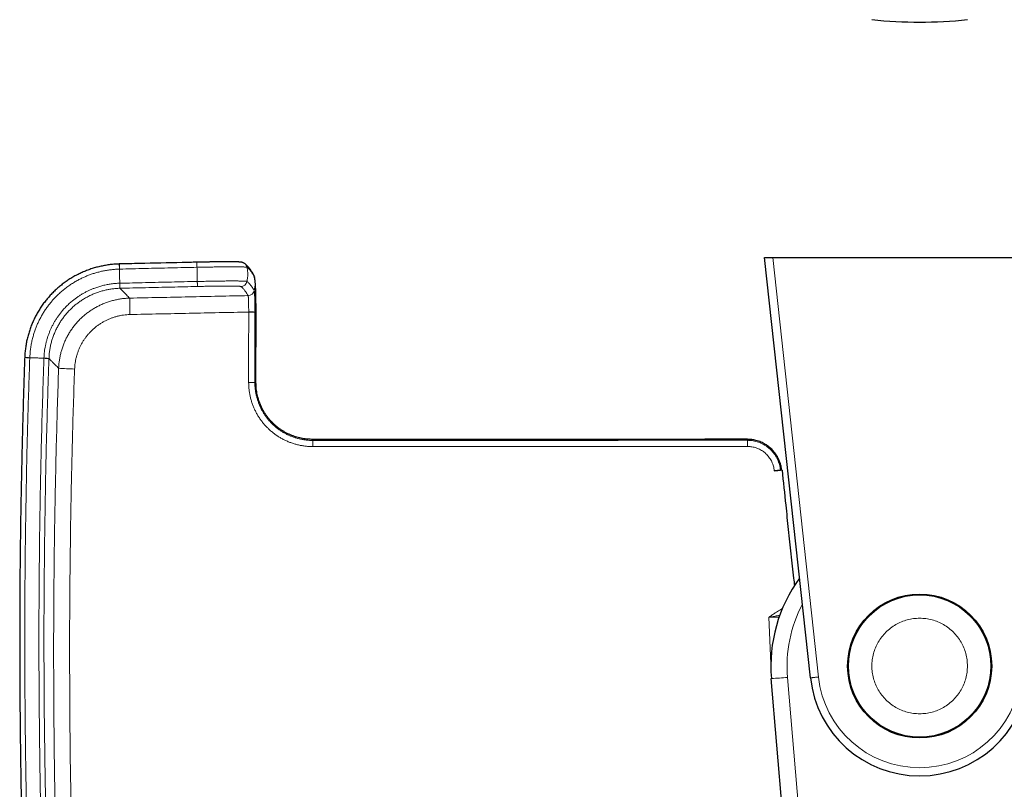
# Model space of a CAD drawing. Header units: millimetres. Extents: x 8 to 984, y 12 to 973.
# Tile 5 of 256: x 267 to 389, y 114 to 209. Entities that reach past the tile are written whole.
import ezdxf

# ---------------------------------------------------------------- set-up
doc = ezdxf.new("R2010")
doc.units = ezdxf.units.MM

msp = doc.modelspace()

# ---------------------------------------------------------------- linework, layer by layer
at = {"color": 7, "linetype": 'Continuous', "lineweight": 30}
for p, q in [((364.77, 128.07), (359.1, 180.06)), ((359.1, 180.06), (360.11, 180.06)), ((360.11, 180.06), (396.43, 180.06)), ((279.4, 179.24), (279.39, 179.24)), ((296, 177.89), (296, 177.9)), ((296.09, 177.64), (296.08, 177.65)), ((296.09, 177.64), (296.09, 177.63)), ((296.27, 164.57), (296.28, 173.29)), ((267.7, 167.67), (267.7, 167.66)), ((360.31, 153.66), (360.73, 153.7)), ((360.73, 153.7), (360.75, 153.7)), ((362.9, 93.2), (359.94, 127.99))]:
    msp.add_line(p, q, dxfattribs=at)
at = {"color": 252, "linetype": 'Continuous', "lineweight": 0}
for p, q in [((360.11, 180.06), (365.77, 128.18)), ((294.63, 178.87), (294.63, 178.87)), ((279.46, 176.24), (279.47, 176.24)), ((295.3, 175.33), (295.3, 175.33)), ((295.38, 173.31), (295.38, 173.3)), ((270.7, 167.56), (270.7, 167.57)), ((360.31, 153.69), (360.31, 153.66)), ((359.64, 135.57), (359.89, 129.85)), ((361.94, 128.13), (364.89, 93.35))]:
    msp.add_line(p, q, dxfattribs=at)
at = {"color": 252, "linetype": 'Continuous', "lineweight": 0, "flags": 128}
for points in [[(279.4, 178.61), (279.4, 178.68), (279.4, 178.76), (279.4, 178.83), (279.4, 178.89), (279.4, 178.96), (279.39, 179.01), (279.39, 179.06), (279.39, 179.11), (279.39, 179.15), (279.39, 179.18), (279.39, 179.21), (279.39, 179.22), (279.39, 179.23), (279.39, 179.24)], [(279.41, 178.61), (279.41, 178.68), (279.41, 178.76), (279.41, 178.83), (279.41, 178.89), (279.41, 178.96), (279.4, 179.01), (279.4, 179.07), (279.4, 179.11), (279.4, 179.15), (279.4, 179.18), (279.4, 179.21), (279.4, 179.22), (279.4, 179.23), (279.4, 179.24)], [(288.98, 178.83), (288.98, 178.9), (288.98, 178.98), (288.98, 179.05), (288.98, 179.11), (288.98, 179.18), (288.97, 179.23), (288.97, 179.29), (288.97, 179.33), (288.97, 179.37), (288.97, 179.4), (288.97, 179.43), (288.97, 179.44), (288.97, 179.45), (288.97, 179.46)], [(279.46, 176.24), (279.46, 176.24), (279.46, 176.26), (279.46, 176.28), (279.46, 176.31), (279.46, 176.35), (279.46, 176.39), (279.46, 176.44), (279.46, 176.5), (279.45, 176.56), (279.45, 176.63), (279.45, 176.7), (279.45, 176.78), (279.45, 176.86)], [(279.47, 176.24), (279.47, 176.24), (279.47, 176.26), (279.47, 176.28), (279.47, 176.31), (279.47, 176.35), (279.47, 176.39), (279.47, 176.44), (279.47, 176.5), (279.46, 176.56), (279.46, 176.63), (279.46, 176.7), (279.46, 176.78), (279.46, 176.86)], [(289.03, 176.46), (289.03, 176.46), (289.03, 176.48), (289.03, 176.5), (289.03, 176.53), (289.03, 176.57), (289.03, 176.61), (289.03, 176.66), (289.03, 176.72), (289.03, 176.78), (289.03, 176.85), (289.02, 176.92), (289.02, 177), (289.02, 177.08)], [(268.33, 167.65), (268.25, 167.65), (268.18, 167.66), (268.11, 167.66), (268.04, 167.66), (267.98, 167.66), (267.92, 167.67), (267.87, 167.67), (267.82, 167.67), (267.79, 167.67), (267.75, 167.67), (267.73, 167.67), (267.71, 167.67), (267.7, 167.67), (267.7, 167.67)], [(268.33, 167.64), (268.25, 167.64), (268.18, 167.65), (268.11, 167.65), (268.04, 167.65), (267.98, 167.65), (267.92, 167.66), (267.87, 167.66), (267.82, 167.66), (267.79, 167.66), (267.75, 167.66), (267.73, 167.66), (267.71, 167.66), (267.7, 167.66), (267.7, 167.66)], [(270.7, 167.56), (270.69, 167.56), (270.68, 167.56), (270.65, 167.56), (270.62, 167.56), (270.59, 167.56), (270.54, 167.56), (270.49, 167.56), (270.43, 167.57), (270.37, 167.57), (270.3, 167.57), (270.23, 167.57), (270.15, 167.58), (270.07, 167.58)], [(270.7, 167.57), (270.69, 167.57), (270.68, 167.57), (270.66, 167.57), (270.63, 167.57), (270.59, 167.57), (270.54, 167.57), (270.49, 167.57), (270.43, 167.58), (270.37, 167.58), (270.3, 167.58), (270.23, 167.58), (270.15, 167.59), (270.08, 167.59)], [(365.77, 128.18), (365.68, 128.17), (365.59, 128.16), (365.5, 128.15), (365.41, 128.14), (365.33, 128.13), (365.25, 128.12), (365.17, 128.11), (365.1, 128.1), (365.03, 128.1), (364.98, 128.09), (364.92, 128.09), (364.88, 128.08), (364.84, 128.08), (364.81, 128.07), (364.79, 128.07), (364.78, 128.07), (364.77, 128.07)]]:
    msp.add_lwpolyline(points, dxfattribs=at)
at = {"color": 7, "linetype": 'Continuous', "lineweight": 30, "flags": 128}
for points in [[(294.85, 179.3), (294.81, 179.33), (294.75, 179.36)], [(295.99, 177.91), (295.99, 177.92), (295.98, 177.92)], [(361.27, 153.76), (360.95, 153.72), (360.75, 153.7)]]:
    msp.add_lwpolyline(points, dxfattribs=at)
at = {"color": 7, "linetype": 'Continuous', "lineweight": 30}
for radius in [8.9, 8.8]:
    msp.add_circle((378.27, 129.54), radius, dxfattribs=at)
for centre, radius, start, end in [((378.27, 265.79), 56.65, 264.0195, 275.9805), ((378.27, 129.54), 18.39, 143.8022, 184.8509), ((378.27, 129.54), 13.58, 186.2249, 353.7751)]:
    msp.add_arc(centre, radius, start, end, dxfattribs=at)
at = {"color": 252, "linetype": 'Continuous', "lineweight": 0}
for centre, radius, start, end in [((294.38, 178.66), 0.799, 12.3774, 54.032), ((295.29, 177.53), 0.796, 12.3205, 29.0792), ((295.29, 177.53), 0.795, 12.3073, 27.3934), ((294.38, 177.26), 0.8, 271.2402, 347.117), ((295.28, 176.13), 0.801, 271.2783, 346.9768), ((295.28, 176.13), 0.801, 271.2791, 346.9297), ((332.91, 174.67), 52.24, 179.6187, 181.8459), ((295.53, 147.11), 26.2, 88.6593, 90.3322), ((295.5, 154.66), 18.64, 88.0199, 90.372), ((274.49, 196.83), 30.58, 265.1287, 268.8283), ((295.49, 146.95), 17.65, 87.9095, 90.3928), ((265.48, 156.79), 37.81, 359.8187, 0.9687), ((223.59, 156.8), 133.42, 359.9487, 0.2746), ((378.27, 129.52), 16.39, 152.1289, 184.8509), ((357.92, 169.49), 41.55, 272.7937, 275.5491), ((378.27, 129.54), 12.58, 186.2249, 353.7751)]:
    msp.add_arc(centre, radius, start, end, dxfattribs=at)
at = {"color": 7, "linetype": 'Continuous', "lineweight": 30}
for points, knots in [([(279.39, 179.24), (279.3, 179.23), (279.12, 179.23), (278.84, 179.21), (278.55, 179.19), (278.26, 179.16), (277.98, 179.12), (277.69, 179.07), (277.41, 179.02), (277.13, 178.96), (276.85, 178.9), (276.57, 178.83), (276.29, 178.75), (276.02, 178.67), (275.75, 178.58), (275.48, 178.48), (275.21, 178.37), (274.94, 178.26), (274.68, 178.15), (274.42, 178.02), (274.16, 177.89), (273.91, 177.76), (273.65, 177.61), (273.41, 177.47), (273.16, 177.31), (272.93, 177.15), (272.69, 176.99), (272.46, 176.82), (272.23, 176.64), (272.01, 176.46), (271.79, 176.28), (271.58, 176.08), (271.37, 175.89), (271.16, 175.68), (270.96, 175.48), (270.77, 175.26), (270.58, 175.05), (270.39, 174.83), (270.21, 174.6), (270.04, 174.38), (269.87, 174.14), (269.71, 173.9), (269.55, 173.66), (269.4, 173.42), (269.26, 173.17), (269.12, 172.92), (268.98, 172.66), (268.86, 172.4), (268.74, 172.14), (268.62, 171.88), (268.52, 171.62), (268.41, 171.35), (268.32, 171.07), (268.23, 170.8), (268.15, 170.52), (268.07, 170.24), (268, 169.96), (267.94, 169.68), (267.89, 169.4), (267.84, 169.12), (267.8, 168.84), (267.76, 168.55), (267.73, 168.26), (267.71, 167.98), (267.7, 167.78), (267.7, 167.68), (267.7, 167.67)], [0, 0, 0, 0, 0.01462, 0.030503, 0.046475, 0.062363, 0.07826, 0.094202, 0.11013, 0.12598, 0.141748, 0.157609, 0.17346, 0.189313, 0.205178, 0.221098, 0.236898, 0.25273, 0.268622, 0.284557, 0.300519, 0.31649, 0.332448, 0.348376, 0.364259, 0.380079, 0.395819, 0.411635, 0.427501, 0.443392, 0.4593, 0.47522, 0.491143, 0.507062, 0.522971, 0.538863, 0.554731, 0.570567, 0.586368, 0.602207, 0.618077, 0.63397, 0.649878, 0.66579, 0.681695, 0.697583, 0.713445, 0.729273, 0.745084, 0.760854, 0.7767, 0.792605, 0.808551, 0.82452, 0.840494, 0.856448, 0.872364, 0.888226, 0.904012, 0.919741, 0.935628, 0.951517, 0.967406, 0.983291, 0.99917, 1, 1, 1, 1]), ([(288.97, 179.46), (288.37, 179.44), (286, 179.39), (282.81, 179.32), (280.22, 179.26), (279.4, 179.24)], [0, 0, 0, 0, 0.189081, 0.742752, 1, 1, 1, 1]), ([(294.75, 179.36), (294.74, 179.37), (294.71, 179.39), (294.66, 179.41), (294.61, 179.43), (294.57, 179.44), (294.53, 179.45), (294.49, 179.45), (294.46, 179.46), (294.42, 179.47), (294.37, 179.47), (294.3, 179.48), (294.23, 179.48), (294.16, 179.49), (294.08, 179.49), (293.99, 179.49), (293.9, 179.5), (293.81, 179.5), (293.71, 179.5), (293.61, 179.5), (293.5, 179.5), (293.39, 179.51), (293.27, 179.51), (293.14, 179.51), (293.02, 179.51), (292.88, 179.51), (292.75, 179.51), (292.6, 179.51), (292.46, 179.51), (292.31, 179.51), (292.16, 179.51), (292, 179.5), (291.84, 179.5), (291.67, 179.5), (291.5, 179.5), (291.32, 179.5), (291.14, 179.49), (290.96, 179.49), (290.77, 179.49), (290.59, 179.49), (290.4, 179.48), (290.21, 179.48), (290.02, 179.48), (289.83, 179.47), (289.65, 179.47), (289.47, 179.47), (289.29, 179.46), (289.12, 179.46), (289.02, 179.46), (288.97, 179.46)], [0, 0, 0, 0, 0.008437, 0.019859, 0.031468, 0.042806, 0.05314, 0.06358, 0.075322, 0.090041, 0.109642, 0.140216, 0.167485, 0.192882, 0.219814, 0.245377, 0.270189, 0.294549, 0.318606, 0.342444, 0.366113, 0.389641, 0.413046, 0.436346, 0.459542, 0.482648, 0.505651, 0.528188, 0.550697, 0.573283, 0.595963, 0.618754, 0.64167, 0.664722, 0.687918, 0.711268, 0.734734, 0.75832, 0.781762, 0.805081, 0.8283, 0.851442, 0.874529, 0.897588, 0.920642, 0.940675, 0.962106, 0.983108, 1, 1, 1, 1]), ([(295.98, 177.92), (295.98, 177.92), (295.95, 177.98), (295.88, 178.09), (295.79, 178.25), (295.68, 178.41), (295.58, 178.55), (295.48, 178.69), (295.38, 178.81), (295.29, 178.92), (295.18, 179.02), (295.08, 179.12), (294.98, 179.21), (294.9, 179.27), (294.86, 179.3), (294.85, 179.3)], [0, 0, 0, 0, 0.001536, 0.098058, 0.195609, 0.293681, 0.391077, 0.48657, 0.566878, 0.651761, 0.736138, 0.820263, 0.903866, 0.986587, 1, 1, 1, 1]), ([(296.08, 177.66), (296.08, 177.67), (296.08, 177.68), (296.07, 177.71), (296.06, 177.75), (296.05, 177.79), (296.03, 177.82), (296.03, 177.84), (296.02, 177.84)], [0, 0, 0, 0, 0.10991, 0.355879, 0.565746, 0.750326, 0.918407, 1, 1, 1, 1]), ([(296.28, 173.28), (296.28, 173.37), (296.28, 173.52), (296.28, 173.74), (296.28, 173.94), (296.28, 174.13), (296.28, 174.3), (296.27, 174.45), (296.27, 174.61), (296.27, 174.76), (296.27, 174.92), (296.26, 175.05), (296.26, 175.16), (296.26, 175.25), (296.26, 175.33), (296.26, 175.4), (296.26, 175.46), (296.25, 175.53), (296.25, 175.59), (296.25, 175.67), (296.25, 175.77), (296.24, 175.88), (296.24, 176), (296.24, 176.12), (296.23, 176.24), (296.23, 176.35), (296.22, 176.46), (296.21, 176.55), (296.21, 176.63), (296.2, 176.72), (296.2, 176.8), (296.19, 176.88), (296.19, 176.94), (296.18, 176.99), (296.18, 177.03), (296.17, 177.09), (296.17, 177.14), (296.16, 177.19), (296.16, 177.24), (296.15, 177.28), (296.14, 177.32), (296.14, 177.38), (296.12, 177.46), (296.11, 177.54), (296.09, 177.61), (296.09, 177.64)], [0, 0, 0, 0, 0.043788, 0.0839121, 0.120796, 0.1547965, 0.1862036, 0.2152472, 0.2420975, 0.2762256, 0.3064898, 0.3329658, 0.3556355, 0.3745393, 0.3906143, 0.4059345, 0.420489, 0.4342557, 0.4479627, 0.4643613, 0.487626, 0.5153604, 0.5444107, 0.5710883, 0.6057273, 0.6372494, 0.6665426, 0.6942969, 0.7164731, 0.7423298, 0.7710367, 0.8003416, 0.81643, 0.8316335, 0.8460674, 0.8612526, 0.8781431, 0.8932755, 0.9046854, 0.9148211, 0.9263536, 0.9396405, 0.9568676, 0.9786193, 1, 1, 1, 1]), ([(267.7, 167.66), (267.69, 167.45), (267.65, 166.36), (267.59, 164.4), (267.51, 161.77), (267.43, 159.15), (267.37, 156.52), (267.31, 153.89), (267.26, 151.27), (267.21, 148.64), (267.17, 146.02), (267.14, 143.39), (267.11, 140.76), (267.1, 138.14), (267.08, 135.51), (267.08, 132.88), (267.08, 130.26), (267.09, 127.63), (267.11, 125), (267.13, 122.38), (267.16, 119.75), (267.2, 117.12), (267.24, 114.5), (267.29, 111.87), (267.35, 109.24), (267.42, 106.62), (267.49, 103.99), (267.57, 101.37), (267.63, 99.38), (267.67, 98.27), (267.68, 98.03)], [0, 0, 0, 0, 0.009283, 0.046945, 0.084632, 0.122336, 0.160052, 0.197769, 0.235481, 0.273194, 0.310907, 0.34862, 0.386333, 0.424047, 0.46176, 0.499473, 0.537186, 0.574897, 0.61261, 0.650323, 0.688035, 0.725747, 0.763459, 0.801171, 0.838883, 0.876596, 0.914309, 0.952023, 0.989686, 1, 1, 1, 1]), ([(303.28, 157.56), (303.18, 157.56), (302.98, 157.56), (302.67, 157.58), (302.35, 157.61), (302.01, 157.67), (301.67, 157.74), (301.34, 157.83), (301.01, 157.93), (300.7, 158.05), (300.38, 158.18), (300.06, 158.34), (299.73, 158.51), (299.42, 158.71), (299.11, 158.93), (298.83, 159.15), (298.56, 159.38), (298.29, 159.64), (298.04, 159.91), (297.79, 160.2), (297.56, 160.51), (297.34, 160.84), (297.13, 161.19), (296.95, 161.55), (296.78, 161.94), (296.63, 162.34), (296.51, 162.73), (296.42, 163.11), (296.36, 163.46), (296.31, 163.82), (296.28, 164.19), (296.28, 164.44), (296.27, 164.57)], [0, 0, 0, 0, 0.027063, 0.055293, 0.084704, 0.115319, 0.147166, 0.180287, 0.209732, 0.240188, 0.271653, 0.303998, 0.337235, 0.371394, 0.406508, 0.438051, 0.470389, 0.503559, 0.537442, 0.572006, 0.607348, 0.643476, 0.679972, 0.717135, 0.755426, 0.794507, 0.834149, 0.866415, 0.899139, 0.932106, 0.965609, 1, 1, 1, 1]), ([(357.01, 157.57), (356.72, 157.57), (356.14, 157.57), (355.26, 157.57), (354.36, 157.57), (353.43, 157.57), (352.47, 157.57), (351.49, 157.56), (350.51, 157.56), (349.54, 157.56), (348.57, 157.56), (347.58, 157.56), (346.57, 157.56), (345.54, 157.56), (344.49, 157.56), (343.42, 157.56), (342.32, 157.56), (341.2, 157.56), (340.07, 157.56), (338.91, 157.56), (337.66, 157.56), (336.31, 157.56), (334.86, 157.56), (333.38, 157.56), (331.95, 157.56), (330.58, 157.56), (329.25, 157.56), (327.91, 157.56), (326.54, 157.56), (325.16, 157.56), (323.66, 157.56), (322.06, 157.56), (320.34, 157.56), (318.6, 157.56), (316.88, 157.56), (315.21, 157.56), (313.58, 157.56), (311.92, 157.56), (310.24, 157.56), (308.53, 157.56), (306.8, 157.56), (305.05, 157.56), (303.87, 157.56), (303.28, 157.56)], [0, 0, 0, 0, 0.015917, 0.032305, 0.049166, 0.066499, 0.084303, 0.10258, 0.121329, 0.13893, 0.156927, 0.175321, 0.194112, 0.213299, 0.232883, 0.252864, 0.273241, 0.294015, 0.315185, 0.336752, 0.358716, 0.38511, 0.412056, 0.439553, 0.467601, 0.491831, 0.516457, 0.541481, 0.566901, 0.592717, 0.618931, 0.650334, 0.682289, 0.714794, 0.747851, 0.777832, 0.808252, 0.839111, 0.87041, 0.902148, 0.934326, 0.966943, 1, 1, 1, 1]), ([(361.22, 153.75), (361.21, 153.82), (361.19, 153.98), (361.14, 154.24), (361.07, 154.52), (360.98, 154.8), (360.87, 155.05), (360.76, 155.3), (360.62, 155.55), (360.45, 155.79), (360.28, 156.02), (360.09, 156.23), (359.9, 156.43), (359.69, 156.61), (359.46, 156.78), (359.21, 156.95), (358.94, 157.1), (358.66, 157.23), (358.35, 157.34), (358.06, 157.43), (357.79, 157.49), (357.53, 157.53), (357.27, 157.56), (357.1, 157.56), (357.01, 157.57)], [0, 0, 0, 0, 0.03458, 0.078383, 0.125231, 0.174989, 0.216768, 0.260185, 0.305664, 0.353306, 0.402912, 0.44557, 0.489238, 0.533942, 0.58013, 0.627817, 0.676983, 0.727586, 0.77957, 0.832868, 0.873666, 0.915134, 0.957251, 1, 1, 1, 1]), ([(360.31, 153.69), (360.35, 153.7), (360.43, 153.71), (360.56, 153.72), (360.68, 153.73), (360.79, 153.74), (360.88, 153.75), (360.97, 153.75), (361.03, 153.76), (361.06, 153.76), (361.07, 153.76)], [0, 0, 0, 0, 0.124788, 0.249388, 0.374189, 0.499275, 0.624648, 0.749868, 0.874879, 1, 1, 1, 1]), ([(361.21, 153.76), (361.2, 153.76), (361.19, 153.76), (361.16, 153.76), (361.12, 153.76), (361.09, 153.76), (361.07, 153.76)], [0, 0, 0, 0, 0.248253, 0.497207, 0.748263, 1, 1, 1, 1]), ([(361.27, 153.76), (361.42, 152.31), (361.67, 149.86), (362.04, 146.4), (362.37, 143.39), (362.62, 141.09), (362.77, 139.79), (362.81, 139.49)], [0, 0, 0, 0, 0.304222, 0.515462, 0.726701, 0.937938, 1, 1, 1, 1])]:
    msp.add_open_spline(points, degree=3, knots=knots, dxfattribs=at)
at = {"color": 252, "linetype": 'Continuous', "lineweight": 0}
for points, knots in [([(279.41, 178.61), (280.47, 178.63), (282.59, 178.69), (285.78, 178.76), (287.92, 178.81), (288.98, 178.83)], [0, 0, 0, 0, 0.331309, 0.665654, 1, 1, 1, 1]), ([(288.98, 178.83), (288.98, 178.83), (289.12, 178.83), (289.4, 178.84), (289.79, 178.84), (290.15, 178.85), (290.48, 178.86), (290.8, 178.86), (291.13, 178.87), (291.45, 178.87), (291.75, 178.87), (292.04, 178.88), (292.3, 178.88), (292.56, 178.88), (292.81, 178.89), (293.05, 178.89), (293.28, 178.89), (293.5, 178.89), (293.7, 178.89), (293.9, 178.89), (294.08, 178.88), (294.25, 178.88), (294.4, 178.88), (294.53, 178.88), (294.59, 178.87), (294.63, 178.87), (294.63, 178.87)], [0, 0, 0, 0, 0.000008, 0.058264, 0.116803, 0.164194, 0.211621, 0.259014, 0.307689, 0.356399, 0.405073, 0.448209, 0.49137, 0.534502, 0.578639, 0.622802, 0.666936, 0.709955, 0.753, 0.796021, 0.84002, 0.884049, 0.928049, 0.963989, 0.999995, 1, 1, 1, 1]), ([(288.98, 178.83), (288.99, 178.72), (288.99, 178.51), (289, 178.18), (289, 177.87), (289.01, 177.59), (289.02, 177.33), (289.02, 177.16), (289.02, 177.08)], [0, 0, 0, 0, 0.18594, 0.372919, 0.560305, 0.707423, 0.854087, 1, 1, 1, 1]), ([(294.63, 178.87), (294.63, 178.87), (294.68, 178.87), (294.78, 178.87), (294.9, 178.86), (295, 178.86), (295.07, 178.85), (295.12, 178.84), (295.15, 178.83), (295.16, 178.83), (295.16, 178.83), (295.16, 178.83)], [0, 0, 0, 0, 0.000027, 0.15653, 0.313465, 0.470548, 0.627497, 0.784006, 0.891991, 0.999975, 1, 1, 1, 1]), ([(295.16, 178.83), (295.18, 178.72), (295.23, 178.51), (295.26, 178.18), (295.26, 177.87), (295.24, 177.59), (295.21, 177.33), (295.17, 177.16), (295.16, 177.08)], [0, 0, 0, 0, 0.185952, 0.372936, 0.560323, 0.707437, 0.854097, 1, 1, 1, 1]), ([(295.16, 178.83), (295.2, 178.8), (295.28, 178.74), (295.39, 178.64), (295.5, 178.52), (295.61, 178.39), (295.72, 178.25), (295.84, 178.08), (295.95, 177.9), (296.03, 177.77), (296.07, 177.7)], [0, 0, 0, 0, 0.123227, 0.246457, 0.369685, 0.492915, 0.616153, 0.739393, 0.869694, 1, 1, 1, 1]), ([(268.33, 167.65), (268.33, 167.65), (268.35, 167.84), (268.35, 168.21), (268.42, 168.77), (268.51, 169.33), (268.62, 169.88), (268.76, 170.4), (268.91, 170.87), (269.07, 171.32), (269.25, 171.76), (269.45, 172.19), (269.67, 172.62), (269.91, 173.04), (270.16, 173.45), (270.44, 173.86), (270.73, 174.24), (271.03, 174.62), (271.35, 174.98), (271.7, 175.34), (272.08, 175.7), (272.5, 176.05), (272.92, 176.39), (273.37, 176.7), (273.83, 176.99), (274.28, 177.25), (274.72, 177.47), (275.15, 177.67), (275.59, 177.85), (276.04, 178.01), (276.49, 178.16), (276.96, 178.28), (277.44, 178.39), (277.92, 178.48), (278.41, 178.54), (278.91, 178.59), (279.24, 178.6), (279.4, 178.61), (279.4, 178.61)], [0, 0, 0, 0, 0.000003, 0.032761, 0.065578, 0.098415, 0.131232, 0.163989, 0.19148, 0.218994, 0.246509, 0.274, 0.302287, 0.3306, 0.358913, 0.387201, 0.415339, 0.443503, 0.471668, 0.499807, 0.531371, 0.563007, 0.594679, 0.626351, 0.657986, 0.68955, 0.71707, 0.744613, 0.772156, 0.799676, 0.827993, 0.856337, 0.884681, 0.912998, 0.941993, 0.971001, 0.999997, 1, 1, 1, 1]), ([(279.4, 178.61), (279.41, 178.5), (279.41, 178.29), (279.42, 177.96), (279.43, 177.65), (279.43, 177.37), (279.44, 177.11), (279.44, 176.94), (279.45, 176.86)], [0, 0, 0, 0, 0.18594, 0.37292, 0.560306, 0.707423, 0.85409, 1, 1, 1, 1]), ([(279.4, 178.61), (279.4, 178.61), (279.41, 178.61), (279.41, 178.61), (279.41, 178.61)], [0, 0, 0, 0, 0.006006, 1, 1, 1, 1]), ([(296.07, 177.7), (296.09, 177.59), (296.13, 177.37), (296.16, 177.04), (296.16, 176.74), (296.15, 176.46), (296.11, 176.2), (296.08, 176.03), (296.06, 175.95)], [0, 0, 0, 0, 0.185956, 0.372943, 0.56033, 0.707443, 0.854101, 1, 1, 1, 1]), ([(296.07, 177.7), (296.07, 177.7), (296.07, 177.7), (296.07, 177.7), (296.07, 177.7)], [0, 0, 0, 0, 0.997697, 1, 1, 1, 1]), ([(296.07, 177.7), (296.07, 177.7), (296.07, 177.69), (296.08, 177.67), (296.09, 177.65), (296.09, 177.64)], [0, 0, 0, 0, 0.000132, 0.724351, 1, 1, 1, 1]), ([(279.45, 176.86), (279.45, 176.86), (279.27, 176.86), (278.92, 176.84), (278.4, 176.78), (277.88, 176.69), (277.36, 176.58), (276.85, 176.44), (276.39, 176.28), (275.98, 176.12), (275.62, 175.96), (275.26, 175.78), (274.9, 175.59), (274.55, 175.38), (274.21, 175.15), (273.88, 174.91), (273.52, 174.63), (273.15, 174.3), (272.77, 173.93), (272.44, 173.57), (272.15, 173.22), (271.9, 172.89), (271.67, 172.55), (271.45, 172.21), (271.25, 171.86), (271.06, 171.5), (270.89, 171.14), (270.74, 170.77), (270.6, 170.39), (270.47, 169.99), (270.36, 169.6), (270.27, 169.2), (270.19, 168.8), (270.14, 168.4), (270.09, 168), (270.09, 167.72), (270.08, 167.59), (270.08, 167.59)], [0, 0, 0, 0, 0.0000046, 0.0362045, 0.0725098, 0.1088719, 0.145238, 0.1815526, 0.2177587, 0.2452939, 0.2728537, 0.3004159, 0.3279548, 0.3563037, 0.3846792, 0.4130553, 0.4414059, 0.4781146, 0.5148511, 0.5515584, 0.5798872, 0.608242, 0.6365948, 0.6649211, 0.6924487, 0.7199996, 0.7475481, 0.7750721, 0.8033906, 0.8317344, 0.8600759, 0.888391, 0.9162807, 0.9441947, 0.9721076, 0.9999959, 1, 1, 1, 1]), ([(279.46, 176.86), (279.45, 176.86), (279.45, 176.86), (279.45, 176.86), (279.45, 176.86)], [0, 0, 0, 0, 0.994289, 1, 1, 1, 1]), ([(289.02, 177.08), (287.95, 177.06), (285.82, 177.01), (282.63, 176.94), (280.51, 176.88), (279.46, 176.86)], [0, 0, 0, 0, 0.334478, 0.668956, 1, 1, 1, 1]), ([(279.47, 176.24), (280.53, 176.26), (282.65, 176.31), (285.84, 176.39), (287.97, 176.43), (289.03, 176.46)], [0, 0, 0, 0, 0.331044, 0.665523, 1, 1, 1, 1]), ([(295.16, 177.08), (295.16, 177.08), (295.16, 177.08), (295.13, 177.09), (295.09, 177.1), (295.02, 177.1), (294.93, 177.11), (294.81, 177.12), (294.67, 177.12), (294.49, 177.13), (294.29, 177.13), (294.06, 177.14), (293.81, 177.14), (293.54, 177.14), (293.25, 177.14), (292.94, 177.14), (292.61, 177.14), (292.27, 177.13), (291.92, 177.13), (291.55, 177.13), (291.18, 177.12), (290.79, 177.12), (290.42, 177.11), (290.06, 177.1), (289.72, 177.09), (289.37, 177.09), (289.14, 177.08), (289.02, 177.08), (289.02, 177.08)], [0, 0, 0, 0, 0.000006, 0.03942, 0.078944, 0.118506, 0.15803, 0.197445, 0.24126, 0.285224, 0.329241, 0.37321, 0.41703, 0.460984, 0.505095, 0.549259, 0.59337, 0.637326, 0.68017, 0.723145, 0.766168, 0.809146, 0.851989, 0.888961, 0.925995, 0.963025, 0.999994, 1, 1, 1, 1]), ([(289.03, 176.46), (289.14, 176.46), (289.34, 176.46), (289.64, 176.47), (289.94, 176.48), (290.26, 176.48), (290.58, 176.49), (290.92, 176.49), (291.25, 176.5), (291.56, 176.5), (291.87, 176.5), (292.17, 176.51), (292.46, 176.51), (292.73, 176.51), (292.99, 176.51), (293.22, 176.51), (293.44, 176.51), (293.63, 176.5), (293.81, 176.5), (293.96, 176.49), (294.09, 176.49), (294.19, 176.48), (294.27, 176.48), (294.33, 176.47), (294.38, 176.46), (294.39, 176.46), (294.39, 176.46)], [0, 0, 0, 0, 0.036899, 0.07386, 0.110826, 0.147731, 0.190739, 0.233881, 0.277068, 0.320208, 0.363218, 0.407077, 0.451095, 0.495163, 0.539177, 0.583036, 0.626853, 0.670821, 0.714835, 0.758792, 0.802605, 0.842013, 0.881529, 0.92108, 0.960595, 1, 1, 1, 1]), ([(294.39, 176.46), (294.43, 176.43), (294.51, 176.37), (294.63, 176.26), (294.74, 176.14), (294.85, 176.01), (294.96, 175.86), (295.07, 175.7), (295.18, 175.52), (295.26, 175.39), (295.3, 175.33)], [0, 0, 0, 0, 0.129538, 0.259078, 0.382561, 0.506045, 0.629539, 0.753033, 0.876515, 1, 1, 1, 1]), ([(296.06, 175.95), (296.02, 176.01), (295.95, 176.14), (295.84, 176.32), (295.72, 176.48), (295.61, 176.63), (295.5, 176.76), (295.39, 176.88), (295.27, 176.99), (295.19, 177.05), (295.16, 177.08)], [0, 0, 0, 0, 0.123482, 0.246967, 0.370451, 0.493934, 0.617427, 0.740921, 0.870459, 1, 1, 1, 1]), ([(270.7, 167.57), (270.71, 167.74), (270.72, 168.07), (270.79, 168.57), (270.87, 169.07), (270.99, 169.56), (271.14, 170.05), (271.31, 170.53), (271.51, 170.99), (271.73, 171.45), (271.98, 171.89), (272.25, 172.31), (272.55, 172.72), (272.87, 173.11), (273.21, 173.49), (273.57, 173.84), (273.95, 174.18), (274.35, 174.49), (274.76, 174.78), (275.19, 175.04), (275.64, 175.28), (276.1, 175.5), (276.56, 175.69), (277.03, 175.84), (277.51, 175.98), (277.99, 176.08), (278.48, 176.16), (278.97, 176.22), (279.3, 176.23), (279.46, 176.24)], [0, 0, 0, 0, 0.037205, 0.074439, 0.111643, 0.148789, 0.186052, 0.223375, 0.260697, 0.29796, 0.335107, 0.372253, 0.409516, 0.446839, 0.484162, 0.521425, 0.558571, 0.595734, 0.633015, 0.670354, 0.707694, 0.744974, 0.782137, 0.818357, 0.854685, 0.891069, 0.927452, 0.96378, 1, 1, 1, 1]), ([(280.67, 175.02), (280.6, 175.08), (280.47, 175.22), (280.28, 175.41), (280.12, 175.58), (279.98, 175.72), (279.86, 175.84), (279.76, 175.95), (279.67, 176.04), (279.59, 176.12), (279.53, 176.18), (279.49, 176.22), (279.47, 176.24)], [0, 0, 0, 0, 0.112442, 0.224884, 0.337346, 0.449809, 0.541495, 0.633181, 0.724867, 0.816577, 0.908288, 1, 1, 1, 1]), ([(295.3, 175.33), (292.86, 175.28), (287.98, 175.18), (283.11, 175.07), (280.67, 175.02)], [0, 0, 0, 0, 0.499999, 1, 1, 1, 1]), ([(295.3, 175.33), (295.3, 175.32), (295.3, 175.32), (295.31, 175.29), (295.32, 175.24), (295.33, 175.16), (295.34, 175.06), (295.34, 174.93), (295.35, 174.79), (295.36, 174.62), (295.36, 174.44), (295.36, 174.25), (295.36, 174.05), (295.37, 173.86), (295.37, 173.68), (295.38, 173.5), (295.38, 173.37), (295.38, 173.31)], [0, 0, 0, 0, 0.0420808, 0.0841674, 0.1584547, 0.2329877, 0.3072688, 0.3815364, 0.4560344, 0.5302866, 0.6044508, 0.6788589, 0.7530329, 0.8146404, 0.8765241, 0.9383993, 1, 1, 1, 1]), ([(296.06, 175.95), (296.06, 175.95), (296.06, 175.95), (296.06, 175.95), (296.06, 175.95)], [0, 0, 0, 0, 0.002191, 1, 1, 1, 1]), ([(296.14, 173.3), (296.14, 173.3), (296.14, 173.38), (296.14, 173.55), (296.13, 173.79), (296.12, 174.02), (296.12, 174.25), (296.12, 174.46), (296.12, 174.65), (296.12, 174.84), (296.12, 175.01), (296.11, 175.18), (296.11, 175.33), (296.1, 175.46), (296.1, 175.58), (296.09, 175.69), (296.08, 175.78), (296.07, 175.85), (296.07, 175.9), (296.07, 175.93), (296.06, 175.94), (296.06, 175.95), (296.06, 175.95)], [0, 0, 0, 0, 0.000015, 0.061473, 0.123231, 0.185104, 0.24672, 0.301977, 0.357409, 0.412765, 0.467917, 0.523491, 0.579281, 0.635135, 0.690799, 0.746532, 0.802474, 0.858508, 0.914347, 0.957166, 0.999985, 1, 1, 1, 1]), ([(280.67, 175.02), (280.5, 175.01), (280.16, 175), (279.66, 174.94), (279.16, 174.86), (278.66, 174.74), (278.18, 174.61), (277.7, 174.44), (277.23, 174.25), (276.77, 174.03), (276.33, 173.79), (275.9, 173.52), (275.48, 173.23), (275.09, 172.91), (274.71, 172.58), (274.35, 172.22), (274.01, 171.84), (273.7, 171.45), (273.4, 171.03), (273.13, 170.61), (272.89, 170.17), (272.67, 169.71), (272.48, 169.25), (272.31, 168.77), (272.17, 168.28), (272.06, 167.8), (271.98, 167.32), (271.92, 166.84), (271.9, 166.51), (271.89, 166.35)], [0, 0, 0, 0, 0.037161, 0.074439, 0.111776, 0.149113, 0.18639, 0.223551, 0.260732, 0.298031, 0.335389, 0.372748, 0.410046, 0.447227, 0.48433, 0.52155, 0.55883, 0.59611, 0.63333, 0.670433, 0.707457, 0.744598, 0.781799, 0.819, 0.856141, 0.893166, 0.928768, 0.964397, 1, 1, 1, 1]), ([(273.87, 166.25), (273.87, 166.37), (273.88, 166.62), (273.93, 167), (273.99, 167.37), (274.08, 167.75), (274.19, 168.13), (274.32, 168.5), (274.47, 168.86), (274.64, 169.22), (274.83, 169.56), (275.04, 169.89), (275.27, 170.21), (275.51, 170.52), (275.78, 170.81), (276.06, 171.09), (276.35, 171.35), (276.66, 171.6), (276.98, 171.82), (277.32, 172.03), (277.66, 172.22), (278.02, 172.39), (278.38, 172.54), (278.75, 172.67), (279.13, 172.78), (279.52, 172.86), (279.91, 172.93), (280.3, 172.97), (280.56, 172.98), (280.69, 172.99)], [0, 0, 0, 0, 0.035601, 0.071228, 0.106829, 0.143845, 0.180978, 0.21817, 0.255362, 0.292494, 0.32951, 0.366604, 0.403816, 0.441086, 0.478358, 0.515569, 0.552663, 0.589845, 0.627144, 0.664504, 0.701864, 0.739164, 0.776346, 0.813524, 0.850818, 0.888172, 0.925527, 0.962822, 1, 1, 1, 1]), ([(280.69, 172.99), (283.14, 173.04), (288.03, 173.15), (292.93, 173.25), (295.38, 173.3)], [0, 0, 0, 0, 0.499999, 1, 1, 1, 1]), ([(295.38, 173.3), (295.37, 172.23), (295.37, 170.4), (295.37, 167.5), (295.37, 165.66), (295.37, 164.6)], [0, 0, 0, 0, 0.367627, 0.632401, 1, 1, 1, 1]), ([(296.13, 164.59), (296.14, 165.65), (296.14, 167.78), (296.14, 170.69), (296.14, 172.52), (296.14, 173.29)], [0, 0, 0, 0, 0.367599, 0.735198, 1, 1, 1, 1]), ([(296.28, 173.28), (296.28, 173.29), (296.27, 173.29), (296.24, 173.29), (296.2, 173.3), (296.16, 173.3), (296.14, 173.3)], [0, 0, 0, 0, 0.26458, 0.510689, 0.755995, 1, 1, 1, 1]), ([(296.14, 173.29), (296.14, 173.29), (296.14, 173.3), (296.14, 173.3), (296.14, 173.3)], [0, 0, 0, 0, 0.995715, 1, 1, 1, 1]), ([(268.3, 98.05), (268.27, 98.98), (268.18, 101.62), (268.06, 105.97), (267.93, 111.09), (267.84, 116.21), (267.77, 121.33), (267.73, 125.81), (267.71, 129.65), (267.71, 133.04), (267.71, 136.64), (267.74, 140.44), (267.77, 144.24), (267.83, 148.04), (267.89, 151.83), (267.97, 155.7), (268.07, 159.64), (268.19, 163.64), (268.28, 166.31), (268.33, 167.64)], [0, 0, 0, 0, 0.040319, 0.113868, 0.187419, 0.260971, 0.334522, 0.408071, 0.454035, 0.5, 0.554568, 0.609136, 0.663705, 0.718266, 0.772827, 0.827388, 0.884925, 0.942463, 1, 1, 1, 1]), ([(268.33, 167.65), (268.43, 167.65), (268.65, 167.64), (268.98, 167.63), (269.28, 167.62), (269.57, 167.61), (269.82, 167.6), (269.99, 167.59), (270.08, 167.59)], [0, 0, 0, 0, 0.1859406, 0.3729224, 0.5603078, 0.7074234, 0.8540898, 1, 1, 1, 1]), ([(268.33, 167.64), (268.33, 167.64), (268.33, 167.65), (268.33, 167.65), (268.33, 167.65)], [0, 0, 0, 0, 0.994049, 1, 1, 1, 1]), ([(270.07, 167.58), (270.04, 166.51), (269.97, 164.38), (269.85, 160.55), (269.73, 156.07), (269.62, 150.95), (269.54, 145.84), (269.49, 140.72), (269.46, 135.89), (269.46, 131.34), (269.47, 127.07), (269.51, 122.58), (269.56, 117.87), (269.65, 112.93), (269.76, 107.99), (269.89, 103.05), (270, 99.76), (270.05, 98.11)], [0, 0, 0, 0, 0.04603, 0.09206, 0.165714, 0.239369, 0.313025, 0.386681, 0.460335, 0.521709, 0.583084, 0.644458, 0.715565, 0.786674, 0.857783, 0.928892, 1, 1, 1, 1]), ([(270.08, 167.59), (270.08, 167.59), (270.08, 167.59), (270.07, 167.58), (270.07, 167.58)], [0, 0, 0, 0, 0.005666, 1, 1, 1, 1]), ([(270.68, 98.13), (270.62, 99.78), (270.51, 103.07), (270.38, 108), (270.27, 112.94), (270.19, 117.88), (270.13, 122.59), (270.09, 127.08), (270.08, 131.34), (270.08, 135.88), (270.11, 140.71), (270.17, 145.83), (270.25, 150.94), (270.35, 156.06), (270.47, 160.53), (270.59, 164.36), (270.66, 166.49), (270.7, 167.56)], [0, 0, 0, 0, 0.071108, 0.142216, 0.213326, 0.284435, 0.355542, 0.416916, 0.478291, 0.539665, 0.613319, 0.686975, 0.760631, 0.834286, 0.907941, 0.95397, 1, 1, 1, 1]), ([(270.7, 167.56), (270.71, 167.54), (270.75, 167.5), (270.82, 167.44), (270.9, 167.36), (270.98, 167.27), (271.08, 167.17), (271.2, 167.05), (271.34, 166.9), (271.51, 166.74), (271.69, 166.56), (271.83, 166.42), (271.89, 166.35)], [0, 0, 0, 0, 0.092275, 0.1845513, 0.2768269, 0.3691269, 0.4614289, 0.5537301, 0.6652877, 0.7768448, 0.888422, 1, 1, 1, 1]), ([(271.89, 166.35), (271.84, 164.86), (271.74, 161.88), (271.62, 157.41), (271.51, 152.94), (271.42, 148.47), (271.35, 144), (271.31, 139.53), (271.28, 135.06), (271.27, 130.59), (271.29, 126.12), (271.32, 121.64), (271.37, 117.16), (271.44, 112.68), (271.54, 108.2), (271.65, 103.73), (271.74, 100.74), (271.79, 99.25)], [0, 0, 0, 0, 0.066621, 0.133243, 0.199866, 0.266488, 0.333109, 0.399731, 0.466353, 0.532975, 0.599597, 0.666219, 0.732974, 0.799731, 0.866488, 0.933244, 1, 1, 1, 1]), ([(273.76, 99.26), (273.71, 100.75), (273.62, 103.72), (273.51, 108.19), (273.42, 112.65), (273.34, 117.11), (273.29, 121.57), (273.26, 126.04), (273.25, 130.5), (273.25, 134.97), (273.28, 139.43), (273.33, 143.89), (273.39, 148.36), (273.48, 152.84), (273.59, 157.31), (273.71, 161.78), (273.81, 164.76), (273.87, 166.25)], [0, 0, 0, 0, 0.066621, 0.133243, 0.199866, 0.266488, 0.333109, 0.399731, 0.466353, 0.532975, 0.599597, 0.666219, 0.732974, 0.799731, 0.866488, 0.933244, 1, 1, 1, 1]), ([(295.37, 164.6), (295.37, 164.45), (295.38, 164.16), (295.41, 163.72), (295.47, 163.28), (295.56, 162.85), (295.67, 162.42), (295.8, 161.99), (295.96, 161.58), (296.14, 161.17), (296.35, 160.77), (296.57, 160.39), (296.82, 160.02), (297.09, 159.66), (297.37, 159.32), (297.68, 159), (298, 158.69), (298.34, 158.4), (298.7, 158.13), (299.07, 157.88), (299.45, 157.66), (299.85, 157.45), (300.26, 157.27), (300.67, 157.11), (301.1, 156.98), (301.53, 156.86), (301.97, 156.78), (302.41, 156.71), (302.85, 156.68), (303.15, 156.67), (303.3, 156.67)], [0, 0, 0, 0, 0.03531, 0.070676, 0.106041, 0.141351, 0.177014, 0.21279, 0.248623, 0.284455, 0.320229, 0.355891, 0.391599, 0.42742, 0.463298, 0.499176, 0.534995, 0.570702, 0.60639, 0.642192, 0.678049, 0.713906, 0.749705, 0.785391, 0.821066, 0.856852, 0.892696, 0.92854, 0.964326, 1, 1, 1, 1]), ([(303.29, 157.43), (303.29, 157.43), (303.16, 157.43), (302.89, 157.43), (302.49, 157.47), (302.09, 157.53), (301.69, 157.6), (301.3, 157.7), (300.92, 157.83), (300.55, 157.97), (300.18, 158.13), (299.82, 158.32), (299.47, 158.53), (299.14, 158.75), (298.82, 158.99), (298.51, 159.25), (298.22, 159.53), (297.94, 159.82), (297.68, 160.13), (297.44, 160.45), (297.22, 160.79), (297.02, 161.13), (296.83, 161.49), (296.67, 161.86), (296.53, 162.24), (296.41, 162.62), (296.31, 163.01), (296.23, 163.4), (296.17, 163.79), (296.14, 164.19), (296.13, 164.45), (296.13, 164.59), (296.13, 164.59)], [0, 0, 0, 0, 0.000005, 0.035679, 0.071464, 0.107307, 0.143152, 0.178939, 0.214614, 0.250302, 0.286102, 0.321961, 0.357823, 0.393628, 0.429321, 0.465025, 0.500843, 0.53672, 0.572597, 0.608417, 0.644123, 0.679783, 0.715555, 0.751384, 0.787214, 0.822988, 0.858649, 0.893958, 0.929322, 0.964685, 0.999995, 1, 1, 1, 1]), ([(296.27, 164.57), (296.27, 164.57), (296.27, 164.57), (296.24, 164.58), (296.2, 164.58), (296.16, 164.58), (296.13, 164.59)], [0, 0, 0, 0, 0.254031, 0.503652, 0.752485, 1, 1, 1, 1]), ([(303.28, 157.55), (303.28, 157.55), (303.28, 157.55), (303.29, 157.53), (303.29, 157.49), (303.29, 157.45), (303.29, 157.43)], [0, 0, 0, 0, 0.221768, 0.482189, 0.741803, 1, 1, 1, 1]), ([(357.01, 157.44), (354.88, 157.44), (348.48, 157.44), (337.81, 157.44), (325.66, 157.43), (314.15, 157.43), (306.91, 157.43), (303.29, 157.43)], [0, 0, 0, 0, 0.119134, 0.357401, 0.59567, 0.797835, 1, 1, 1, 1]), ([(357.01, 157.56), (357.01, 157.56), (357.01, 157.56), (357.01, 157.54), (357.01, 157.5), (357.01, 157.46), (357.01, 157.44)], [0, 0, 0, 0, 0.221785, 0.48222, 0.741789, 1, 1, 1, 1]), ([(361.07, 153.76), (361.07, 153.76), (361.06, 153.87), (361.03, 154.1), (360.95, 154.44), (360.84, 154.76), (360.71, 155.08), (360.55, 155.39), (360.37, 155.68), (360.16, 155.95), (359.93, 156.21), (359.68, 156.45), (359.41, 156.66), (359.12, 156.85), (358.81, 157.02), (358.5, 157.16), (358.18, 157.27), (357.85, 157.35), (357.55, 157.4), (357.26, 157.43), (357.09, 157.44), (357.01, 157.44), (357.01, 157.44)], [0, 0, 0, 0, 0.00001, 0.05725, 0.114695, 0.172138, 0.229376, 0.28662, 0.344067, 0.401514, 0.458757, 0.516319, 0.574094, 0.631872, 0.689442, 0.745833, 0.802417, 0.858997, 0.915384, 0.957687, 0.99999, 1, 1, 1, 1]), ([(303.3, 156.67), (306.92, 156.67), (314.16, 156.67), (325.66, 156.67), (337.81, 156.68), (348.48, 156.68), (354.88, 156.68), (357.01, 156.68)], [0, 0, 0, 0, 0.202165, 0.40433, 0.642598, 0.880866, 1, 1, 1, 1]), ([(357.01, 156.68), (357.08, 156.68), (357.22, 156.67), (357.44, 156.65), (357.69, 156.61), (357.96, 156.54), (358.22, 156.45), (358.48, 156.34), (358.72, 156.2), (358.96, 156.05), (359.18, 155.88), (359.38, 155.68), (359.57, 155.48), (359.74, 155.25), (359.89, 155.02), (360.01, 154.77), (360.12, 154.51), (360.21, 154.24), (360.27, 153.97), (360.29, 153.78), (360.31, 153.69)], [0, 0, 0, 0, 0.042042, 0.084085, 0.140638, 0.197383, 0.254135, 0.310697, 0.368157, 0.425826, 0.483485, 0.54093, 0.598217, 0.655706, 0.713192, 0.770473, 0.827753, 0.885237, 0.942721, 1, 1, 1, 1]), ([(387.06, 129.54), (387.04, 129.16), (387.01, 128.39), (386.78, 127.26), (386.41, 126.17), (385.9, 125.14), (385.26, 124.18), (384.5, 123.31), (383.63, 122.55), (382.68, 121.91), (381.64, 121.4), (380.55, 121.03), (379.42, 120.81), (378.27, 120.73), (377.12, 120.81), (375.99, 121.03), (374.9, 121.4), (373.86, 121.91), (372.91, 122.55), (372.04, 123.31), (371.28, 124.18), (370.64, 125.14), (370.13, 126.17), (369.76, 127.26), (369.53, 128.39), (369.46, 129.54), (369.53, 130.69), (369.76, 131.82), (370.13, 132.91), (370.64, 133.95), (371.28, 134.91), (372.04, 135.77), (372.91, 136.53), (373.86, 137.17), (374.9, 137.68), (375.99, 138.05), (377.12, 138.28), (378.27, 138.35), (379.42, 138.28), (380.55, 138.05), (381.64, 137.68), (382.68, 137.17), (383.63, 136.53), (384.5, 135.77), (385.26, 134.91), (385.9, 133.95), (386.41, 132.91), (386.78, 131.82), (387.01, 130.69), (387.04, 129.92), (387.06, 129.54)], [0, 0, 0, 0, 0.0208333, 0.0416666, 0.0625, 0.0833333, 0.1041666, 0.125, 0.1458333, 0.1666666, 0.1875, 0.2083333, 0.2291666, 0.25, 0.2708333, 0.2916666, 0.3125, 0.3333333, 0.3541666, 0.375, 0.3958333, 0.4166666, 0.4374999, 0.4583333, 0.4791666, 0.4999999, 0.5208333, 0.5416666, 0.5625, 0.5833333, 0.6041666, 0.625, 0.6458333, 0.6666666, 0.6875, 0.7083333, 0.7291666, 0.75, 0.7708333, 0.7916666, 0.8125, 0.8333333, 0.8541666, 0.875, 0.8958333, 0.9166666, 0.9374999, 0.9583333, 0.9791667, 1, 1, 1, 1]), ([(361.29, 136.6), (361.28, 136.6), (361.17, 136.55), (360.98, 136.44), (360.7, 136.28), (360.39, 136.08), (360.04, 135.85), (359.78, 135.66), (359.65, 135.57), (359.64, 135.57)], [0, 0, 0, 0, 0.019118, 0.182831, 0.346639, 0.510415, 0.752329, 0.994362, 1, 1, 1, 1]), ([(359.64, 135.57), (359.65, 135.57), (359.74, 135.58), (359.91, 135.61), (360.16, 135.66), (360.41, 135.7), (360.68, 135.75), (360.87, 135.78), (360.97, 135.8), (360.98, 135.8)], [0, 0, 0, 0, 0.009365, 0.19614, 0.382915, 0.57128, 0.759644, 0.980326, 1, 1, 1, 1]), ([(359.64, 135.57), (359.74, 135.57), (359.93, 135.57), (360.22, 135.57), (360.52, 135.56), (360.75, 135.56), (360.87, 135.56), (360.9, 135.56)], [0, 0, 0, 0, 0.226309, 0.452914, 0.679223, 0.944263, 1, 1, 1, 1]), ([(384.17, 129.54), (384.16, 129.8), (384.14, 130.31), (383.99, 131.07), (383.74, 131.81), (383.4, 132.5), (382.97, 133.14), (382.46, 133.73), (381.87, 134.24), (381.23, 134.67), (380.54, 135.01), (379.8, 135.26), (379.04, 135.41), (378.27, 135.46), (377.5, 135.41), (376.74, 135.26), (376.01, 135.01), (375.31, 134.67), (374.67, 134.24), (374.08, 133.73), (373.57, 133.14), (373.14, 132.5), (372.8, 131.81), (372.55, 131.07), (372.4, 130.31), (372.35, 129.54), (372.4, 128.77), (372.55, 128.01), (372.8, 127.28), (373.14, 126.58), (373.57, 125.94), (374.08, 125.36), (374.67, 124.84), (375.31, 124.41), (376.01, 124.07), (376.74, 123.82), (377.5, 123.67), (378.27, 123.62), (379.04, 123.67), (379.8, 123.82), (380.54, 124.07), (381.23, 124.41), (381.87, 124.84), (382.46, 125.36), (382.97, 125.94), (383.4, 126.58), (383.74, 127.28), (383.99, 128.01), (384.14, 128.77), (384.16, 129.28), (384.17, 129.54)], [0, 0, 0, 0, 0.020833, 0.041667, 0.0625, 0.083333, 0.104167, 0.125, 0.145833, 0.166667, 0.1875, 0.208333, 0.229167, 0.25, 0.270833, 0.291667, 0.3125, 0.333333, 0.354167, 0.375, 0.395833, 0.416667, 0.4375, 0.458333, 0.479167, 0.5, 0.520833, 0.541667, 0.5625, 0.583333, 0.604167, 0.625, 0.645833, 0.666667, 0.6875, 0.708333, 0.729167, 0.75, 0.770833, 0.791667, 0.8125, 0.833333, 0.854167, 0.875, 0.895833, 0.916667, 0.9375, 0.958333, 0.979167, 1, 1, 1, 1])]:
    msp.add_open_spline(points, degree=3, knots=knots, dxfattribs=at)

doc.saveas('drawing.dxf')
